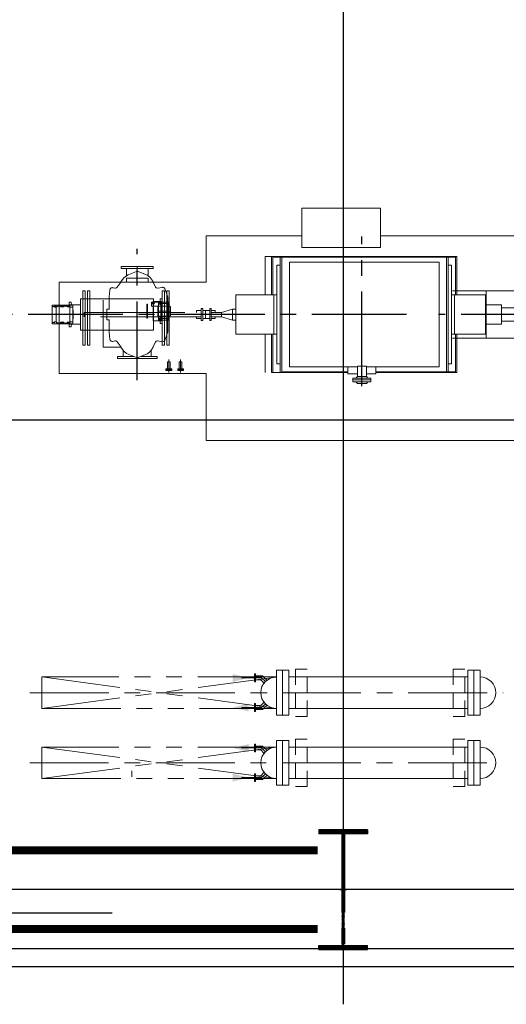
# Model space of a CAD drawing. Extents: x 18893 to 3351893, y -610358 to 406739.
# Tile 103 of 256: x 2110980 to 2117154, y -14821 to -2318. Entities that reach past the tile are written whole.
import ezdxf

# ---------------------------------------------------------------- set-up
doc = ezdxf.new("R2010")
doc.units = 0
doc.header["$LTSCALE"] = 800
doc.header["$MEASUREMENT"] = 0
for name, pattern in [('CENTER', [2, 1.25, -0.25, 0.25, -0.25]), ('CENTER2', [1.125, 0.75, -0.125, 0.125, -0.125]), ('DASHDOT', [1, 0.5, -0.25, 0, -0.25]), ('GTCHAIN', [24, 16, -3.2, 1.6, -3.2]), ('GTDASH', [12, 8, -4]), ('GTDOT', [6, 1.6, -4.4]), ('HIDDEN', [0.375, 0.25, -0.125]), ('PHANTOM', [2.5, 1.25, -0.25, 0.25, -0.25, 0.25, -0.25])]:
    doc.linetypes.add(name, pattern=pattern)
doc.layers.get('0').update_dxf_attribs({"linetype": 'CONTINUOUS'})
for name, color, linetype in [('0-7-COL', 2, 'CENTER'), ('BLDG_H', 9, 'CONTINUOUS'), ('CEN', 2, 'CENTER'), ('COL', 1, 'CENTER'), ('EQP', 1, 'CONTINUOUS'), ('GRID', 8, 'CENTER'), ('grid-20m', 53, 'CONTINUOUS'), ('HATCH', 9, 'CONTINUOUS'), ('MECH_EQ', 6, 'CONTINUOUS'), ('STR', 2, 'CONTINUOUS'), ('WALL', 6, 'CONTINUOUS')]:
    doc.layers.add(name, color=color, linetype=linetype)
doc.layers.add('DIM', color=4, linetype='CONTINUOUS', lineweight=13)
doc.layers.add('EQPT', color=8, linetype='CONTINUOUS', lineweight=9)

# ---------------------------------------------------------------- blocks, each defined once
blk = doc.blocks.new('AA')
at = {"color": 0, "linetype": 'ByBlock'}
blk.add_solid([(0, 0), (-4, 1), (-4, -1)], dxfattribs=at)
blk = doc.blocks.new('BFP')
at = {"layer": '0-7-COL', "linetype": 'CENTER2', "ltscale": 2}
for p, q in [((63870, 129130), (63870, 127233)), ((61411, 128222), (62896, 128222)), ((63303, 128222), (68547, 128222))]:
    blk.add_line(p, q, dxfattribs=at)
at = {"layer": 'CEN'}
blk.add_line((66720, 129055), (66720, 127389), dxfattribs=at)
at = {"layer": 'DIM', "color": 1, "flags": 128}
for points in [[(65845, 127809), (67710, 127809), (67710, 128969), (65845, 128969), (65845, 129822), (58040, 129822), (58040, 129680)], [(58040, 127780), (58040, 127222), (63633, 127222), (63633, 127372), (64633, 127372), (64633, 127222), (65845, 127222), (65845, 127809)]]:
    blk.add_lwpolyline(points, dxfattribs=at)
at = {"layer": 'DIM', "color": 1}
blk.add_lwpolyline([(63633, 127372), (64633, 127372), (64633, 126872), (63633, 126872)], close=True, dxfattribs=at)
at = {"layer": 'EQPT', "linetype": 'GTDASH'}
for p, q in [((63984, 129076), (63755, 129076)), ((63755, 129076), (63755, 129052)), ((63755, 129028), (63755, 129052)), ((63755, 129052), (63984, 129052)), ((63755, 129052), (63984, 129052)), ((63984, 129028), (63755, 129028)), ((63813, 129096), (63793, 129076)), ((63813, 129008), (63793, 129028)), ((63927, 129096), (63813, 129096)), ((63927, 129096), (63947, 129076)), ((63927, 129008), (63947, 129028)), ((63984, 129052), (63984, 129076)), ((63984, 129052), (63984, 129028)), ((63813, 128878), (63813, 129008)), ((63927, 129008), (63813, 129008)), ((63927, 128878), (63927, 129008)), ((63927, 128878), (63813, 128878)), ((66972, 128781), (66467, 128781)), ((66467, 128781), (66467, 128755)), ((66972, 128755), (66972, 128781)), ((66467, 128755), (66677, 128755)), ((66542, 128673), (66542, 128755)), ((66762, 128755), (66972, 128755)), ((66898, 128680), (66898, 128755)), ((66583, 127731), (66583, 127638)), ((66856, 127729), (66856, 127638)), ((66517, 127612), (66517, 127638)), ((66517, 127638), (66922, 127638)), ((66922, 127612), (66517, 127612)), ((66922, 127638), (66922, 127612))]:
    blk.add_line(p, q, dxfattribs=at)
at = {"layer": 'EQPT', "linetype": 'GTCHAIN'}
for p, q in [((63870, 128878), (63870, 129052)), ((66170, 128956), (66170, 128791)), ((66320, 128956), (66320, 128791)), ((66720, 128769), (66720, 128781)), ((66720, 127674), (66720, 127612))]:
    blk.add_line(p, q, dxfattribs=at)
at = {"layer": 'EQPT'}
for p, q in [((63694, 128957), (62665, 128957)), ((62665, 128957), (62665, 128471)), ((62773, 128949), (62680, 128949)), ((62680, 128949), (62680, 128471)), ((62773, 127495), (62773, 128949)), ((62773, 128949), (62796, 128949)), ((63694, 128949), (62796, 128949)), ((62796, 128949), (62796, 127495)), ((63694, 128973), (63694, 128887)), ((63813, 128973), (63694, 128973)), ((63870, 128973), (63870, 128973)), ((64047, 128973), (63927, 128973)), ((64047, 128887), (64047, 128973)), ((65015, 128957), (64047, 128957)), ((64884, 128949), (64047, 128949)), ((64884, 127495), (64884, 128949)), ((64907, 128949), (64907, 127495)), ((65000, 128471), (65000, 128949)), ((65015, 128471), (65015, 128957)), ((65097, 128471), (65097, 128957)), ((66153, 128912), (66153, 128822)), ((66187, 128912), (66187, 128822)), ((66303, 128912), (66303, 128822)), ((66337, 128912), (66337, 128822)), ((62773, 128847), (62733, 128847)), ((62733, 128847), (62733, 127597)), ((62890, 127557), (62890, 128887)), ((62890, 128887), (63813, 128887)), ((63870, 128887), (63870, 128887)), ((63927, 128887), (64790, 128887)), ((64790, 128887), (64790, 127557)), ((64907, 128847), (64947, 128847)), ((64947, 128847), (64947, 127597)), ((66153, 128822), (66187, 128822)), ((66303, 128822), (66337, 128822)), ((66939, 128783), (66939, 128786)), ((66529, 128657), (66525, 128650)), ((66556, 128692), (66529, 128657)), ((66591, 128719), (66556, 128692)), ((66614, 128730), (66591, 128719)), ((66709, 128767), (66614, 128730)), ((66720, 128769), (66709, 128767)), ((66731, 128767), (66720, 128769)), ((66835, 128725), (66731, 128767)), ((66856, 128715), (66835, 128725)), ((66891, 128688), (66856, 128715)), ((66908, 128667), (66891, 128688)), ((66930, 128637), (66908, 128667)), ((66371, 128548), (66349, 128494)), ((66372, 128552), (66371, 128548)), ((66383, 128563), (66372, 128552)), ((66398, 128567), (66383, 128563)), ((66404, 128567), (66398, 128567)), ((66458, 128556), (66404, 128567)), ((66464, 128555), (66458, 128556)), ((66479, 128559), (66464, 128555)), ((66490, 128571), (66479, 128559)), ((66523, 128637), (66490, 128572)), ((66490, 128572), (66490, 128571)), ((66525, 128650), (66519, 128637)), ((66973, 128568), (66924, 128637)), ((67152, 128637), (66924, 128637)), ((66982, 128560), (66973, 128568)), ((66997, 128556), (66982, 128560)), ((67005, 128557), (66997, 128556)), ((67029, 128563), (67005, 128557)), ((67036, 128564), (67029, 128563)), ((67051, 128560), (67036, 128564)), ((67062, 128549), (67051, 128560)), ((67066, 128536), (67062, 128549)), ((67070, 128494), (67066, 128536)), ((67152, 128404), (67152, 128637)), ((67350, 128610), (67320, 128610)), ((67320, 128610), (67320, 128422)), ((67350, 128422), (67350, 128610)), ((67410, 128610), (67380, 128610)), ((67380, 128610), (67380, 128422)), ((67410, 128422), (67410, 128610)), ((61588, 128522), (62718, 128522)), ((62293, 128522), (62293, 127922)), ((62692, 128471), (62300, 128471)), ((62300, 128471), (62300, 127973)), ((62733, 128472), (62693, 128472)), ((62693, 128472), (62693, 127972)), ((64947, 128472), (64987, 128472)), ((64987, 128472), (64987, 127972)), ((64987, 128471), (65467, 128471)), ((65467, 128471), (65467, 127973)), ((66349, 128494), (66330, 128443)), ((66330, 128443), (66330, 128441)), ((66330, 128441), (66330, 128002)), ((67075, 128444), (67070, 128494)), ((67075, 128441), (67075, 128444)), ((67075, 128404), (67075, 128441)), ((67439, 128422), (67152, 128422)), ((67439, 128022), (67439, 128422)), ((62293, 128346), (62300, 128346)), ((65467, 128292), (65513, 128292)), ((65799, 128297), (65781, 128297)), ((65781, 128297), (65781, 128147)), ((65799, 128147), (65799, 128297)), ((65907, 128297), (65889, 128297)), ((65889, 128297), (65889, 128147)), ((65907, 128147), (65907, 128297)), ((67577, 128346), (67439, 128346)), ((67557, 128380), (67553, 128346)), ((67582, 128380), (67557, 128380)), ((67577, 128098), (67577, 128346)), ((67799, 128342), (67577, 128342)), ((67586, 128340), (67577, 128337)), ((67577, 128319), (67606, 128319)), ((67582, 128342), (67582, 128380)), ((67586, 128333), (67582, 128331)), ((67582, 128325), (67582, 128331)), ((67592, 128325), (67582, 128325)), ((67596, 128336), (67586, 128340)), ((67591, 128331), (67586, 128333)), ((67592, 128327), (67591, 128331)), ((67592, 128325), (67592, 128327)), ((67600, 128327), (67596, 128336)), ((67597, 128319), (67600, 128327)), ((67606, 128319), (67608, 128322)), ((67608, 128322), (67610, 128330)), ((67647, 128330), (67610, 128330)), ((67647, 128330), (67650, 128322)), ((67650, 128322), (67652, 128319)), ((67652, 128319), (67691, 128319)), ((67662, 128336), (67658, 128327)), ((67658, 128327), (67661, 128319)), ((67671, 128340), (67662, 128336)), ((67665, 128331), (67663, 128327)), ((67663, 128327), (67665, 128323)), ((67669, 128333), (67665, 128331)), ((67676, 128322), (67665, 128323)), ((67670, 128332), (67669, 128333)), ((67671, 128333), (67670, 128332)), ((67681, 128336), (67671, 128340)), ((67676, 128331), (67671, 128333)), ((67677, 128327), (67676, 128331)), ((67676, 128322), (67677, 128327)), ((67685, 128327), (67681, 128336)), ((67682, 128319), (67685, 128327)), ((67691, 128319), (67693, 128322)), ((67693, 128322), (67695, 128330)), ((67695, 128330), (67733, 128330)), ((67733, 128330), (67735, 128322)), ((67735, 128322), (67737, 128319)), ((67737, 128319), (67747, 128319)), ((67747, 128336), (67743, 128327)), ((67743, 128327), (67746, 128319)), ((67756, 128340), (67747, 128336)), ((67747, 128319), (67749, 128315)), ((67747, 128124), (67747, 128319)), ((67748, 128316), (67755, 128314)), ((67749, 128315), (67752, 128314)), ((67752, 128314), (67770, 128314)), ((67766, 128336), (67756, 128340)), ((67758, 128314), (67766, 128317)), ((67770, 128327), (67766, 128336)), ((67766, 128317), (67770, 128327)), ((67770, 128314), (67778, 128322)), ((67778, 128322), (67779, 128325)), ((67799, 128325), (67779, 128325)), ((67799, 128325), (67799, 128342)), ((67799, 128119), (67799, 128325)), ((65513, 128152), (65467, 128152)), ((65773, 128272), (65733, 128272)), ((65733, 128272), (65733, 128250)), ((65733, 128257), (65733, 128250)), ((65733, 128194), (65733, 128172)), ((65733, 128194), (65733, 128187)), ((65733, 128172), (65773, 128172)), ((65773, 128272), (65781, 128272)), ((65773, 128172), (65781, 128172)), ((65889, 128272), (65799, 128272)), ((65889, 128172), (65799, 128172)), ((65967, 128272), (65907, 128272)), ((65907, 128172), (65967, 128172)), ((65967, 128250), (65967, 128272)), ((65967, 128172), (65967, 128194)), ((62293, 128097), (62300, 128097)), ((65781, 128147), (65799, 128147)), ((65889, 128147), (65907, 128147)), ((67075, 128003), (67075, 128039)), ((67439, 128098), (67577, 128098)), ((67553, 128098), (67547, 128098)), ((67557, 128064), (67553, 128098)), ((67582, 128064), (67557, 128064)), ((67606, 128124), (67577, 128124)), ((67577, 128107), (67586, 128103)), ((67577, 128102), (67799, 128102)), ((67592, 128119), (67582, 128119)), ((67582, 128119), (67582, 128112)), ((67582, 128112), (67586, 128111)), ((67582, 128102), (67582, 128064)), ((67586, 128111), (67591, 128112)), ((67586, 128103), (67596, 128107)), ((67591, 128112), (67592, 128117)), ((67592, 128117), (67592, 128119)), ((67596, 128107), (67600, 128117)), ((67600, 128117), (67597, 128124)), ((67608, 128122), (67606, 128124)), ((67610, 128114), (67608, 128122)), ((67610, 128114), (67647, 128114)), ((67650, 128122), (67647, 128114)), ((67652, 128124), (67650, 128122)), ((67691, 128124), (67652, 128124)), ((67661, 128124), (67658, 128117)), ((67658, 128117), (67662, 128107)), ((67662, 128107), (67671, 128103)), ((67667, 128121), (67665, 128117)), ((67665, 128117), (67667, 128112)), ((67676, 128121), (67667, 128121)), ((67667, 128112), (67671, 128111)), ((67671, 128111), (67676, 128112)), ((67671, 128103), (67681, 128107)), ((67677, 128117), (67676, 128121)), ((67676, 128112), (67677, 128117)), ((67681, 128107), (67685, 128117)), ((67685, 128117), (67682, 128124)), ((67693, 128122), (67691, 128124)), ((67695, 128114), (67693, 128122)), ((67695, 128114), (67733, 128114)), ((67735, 128122), (67733, 128114)), ((67737, 128124), (67735, 128122)), ((67747, 128124), (67737, 128124)), ((67746, 128124), (67743, 128117)), ((67743, 128117), (67747, 128107)), ((67749, 128128), (67747, 128124)), ((67747, 128107), (67756, 128103)), ((67755, 128130), (67748, 128127)), ((67752, 128130), (67749, 128128)), ((67750, 128117), (67752, 128121)), ((67752, 128112), (67750, 128117)), ((67770, 128130), (67752, 128130)), ((67752, 128121), (67756, 128123)), ((67756, 128111), (67752, 128112)), ((67756, 128123), (67761, 128121)), ((67761, 128112), (67756, 128111)), ((67756, 128103), (67766, 128107)), ((67766, 128126), (67758, 128130)), ((67761, 128121), (67762, 128117)), ((67762, 128117), (67761, 128112)), ((67770, 128117), (67766, 128126)), ((67766, 128107), (67770, 128117)), ((67778, 128122), (67770, 128130)), ((67779, 128119), (67778, 128122)), ((67779, 128119), (67799, 128119)), ((67799, 128102), (67799, 128119)), ((62718, 127922), (61588, 127922)), ((62300, 127973), (62692, 127973)), ((62665, 127973), (62665, 127487)), ((62680, 127973), (62680, 127495)), ((62693, 127972), (62733, 127972)), ((64987, 127972), (64947, 127972)), ((65467, 127973), (64987, 127972)), ((65000, 127495), (65000, 127973)), ((65015, 127487), (65015, 127973)), ((65097, 127487), (65097, 127973)), ((66330, 128002), (66330, 128000)), ((66330, 128000), (66349, 127949)), ((66349, 127949), (66371, 127895)), ((67062, 127895), (67066, 127907)), ((67066, 127907), (67070, 127949)), ((67070, 127949), (67075, 128000)), ((67075, 128000), (67075, 128003)), ((67152, 128022), (67439, 128022)), ((67320, 128022), (67320, 127920)), ((67320, 127920), (67350, 127920)), ((67350, 127920), (67350, 128022)), ((67380, 128022), (67380, 127920)), ((67380, 127920), (67410, 127920)), ((67410, 127920), (67410, 128022)), ((66371, 127895), (66372, 127891)), ((66372, 127891), (66383, 127880)), ((66383, 127880), (66398, 127876)), ((66398, 127876), (66404, 127877)), ((66404, 127877), (66458, 127888)), ((66458, 127888), (66464, 127888)), ((66464, 127888), (66479, 127884)), ((66479, 127884), (66490, 127873)), ((66490, 127873), (66490, 127872)), ((66490, 127872), (66523, 127807)), ((66519, 127807), (66525, 127793)), ((66525, 127793), (66529, 127786)), ((66529, 127786), (66556, 127751)), ((66891, 127756), (66908, 127776)), ((66908, 127776), (66930, 127807)), ((66924, 127807), (66973, 127875)), ((66973, 127875), (66982, 127884)), ((66982, 127884), (66997, 127888)), ((66997, 127888), (67005, 127887)), ((67005, 127887), (67029, 127881)), ((67029, 127881), (67036, 127880)), ((67036, 127880), (67051, 127884)), ((67051, 127884), (67062, 127895)), ((66556, 127751), (66591, 127724)), ((66591, 127724), (66614, 127713)), ((66614, 127713), (66709, 127676)), ((66709, 127676), (66720, 127674)), ((66720, 127674), (66731, 127676)), ((66731, 127676), (66835, 127718)), ((66835, 127718), (66856, 127729)), ((66856, 127729), (66891, 127756)), ((62733, 127597), (62773, 127597)), ((64790, 127557), (62890, 127557)), ((64947, 127597), (64907, 127597)), ((62665, 127487), (63663, 127487)), ((62680, 127495), (62773, 127495)), ((62796, 127495), (62773, 127495)), ((62796, 127495), (63663, 127495)), ((63557, 127495), (64884, 127495)), ((63557, 127487), (65015, 127487)), ((64907, 127495), (64884, 127495)), ((64907, 127495), (65000, 127495)), ((65015, 127487), (65097, 127487))]:
    blk.add_line(p, q, dxfattribs=at)
at = {"layer": 'EQPT', "linetype": 'GTDOT'}
for p, q in [((66313, 127920), (66313, 128610)), ((66313, 128610), (66343, 128610)), ((66343, 128610), (66343, 127920)), ((66373, 127920), (66373, 128610)), ((66373, 128610), (66403, 128610)), ((66403, 128610), (66403, 127920)), ((67152, 128422), (67152, 128637)), ((67152, 128422), (66514, 128422)), ((66514, 128422), (66514, 128222)), ((67075, 128404), (67075, 128346)), ((67152, 128039), (67152, 128404)), ((67320, 128422), (67320, 128022)), ((67350, 128022), (67350, 128422)), ((67380, 128422), (67380, 128022)), ((67410, 128022), (67410, 128422)), ((62100, 128307), (61622, 128307)), ((62100, 128346), (62100, 128097)), ((62293, 128346), (62100, 128346)), ((66321, 128244), (66321, 128294)), ((66321, 128294), (66452, 128294)), ((66321, 128272), (66321, 128294)), ((66321, 128294), (66452, 128294)), ((66326, 128288), (66322, 128279)), ((66322, 128279), (66325, 128272)), ((66336, 128292), (66326, 128288)), ((66331, 128284), (66329, 128279)), ((66329, 128279), (66331, 128283)), ((66331, 128274), (66329, 128279)), ((66329, 128279), (66331, 128274)), ((66331, 128280), (66330, 128278)), ((66330, 128278), (66330, 128278)), ((66336, 128286), (66331, 128284)), ((66331, 128283), (66336, 128285)), ((66341, 128281), (66331, 128281)), ((66331, 128281), (66331, 128280)), ((66345, 128288), (66336, 128292)), ((66341, 128284), (66336, 128286)), ((66336, 128285), (66340, 128283)), ((66340, 128283), (66342, 128279)), ((66342, 128279), (66340, 128274)), ((66343, 128279), (66341, 128284)), ((66341, 128274), (66343, 128279)), ((66349, 128279), (66345, 128288)), ((66346, 128272), (66349, 128279)), ((66428, 128337), (66403, 128337)), ((66403, 128337), (66403, 128294)), ((66406, 128055), (66406, 128303)), ((66406, 128303), (66516, 128303)), ((66419, 128288), (66415, 128279)), ((66415, 128279), (66418, 128272)), ((66429, 128292), (66419, 128288)), ((66424, 128284), (66422, 128279)), ((66422, 128279), (66424, 128283)), ((66424, 128274), (66422, 128279)), ((66422, 128279), (66424, 128274)), ((66429, 128286), (66424, 128284)), ((66424, 128283), (66429, 128285)), ((66428, 128294), (66428, 128337)), ((66428, 128277), (66428, 128285)), ((66434, 128277), (66428, 128277)), ((66438, 128288), (66429, 128292)), ((66434, 128284), (66429, 128286)), ((66429, 128285), (66433, 128283)), ((66433, 128283), (66435, 128279)), ((66435, 128279), (66433, 128274)), ((66436, 128279), (66434, 128284)), ((66434, 128274), (66436, 128279)), ((66434, 128276), (66434, 128277)), ((66442, 128279), (66438, 128288)), ((66438, 128269), (66442, 128279)), ((66452, 128294), (66452, 128244)), ((66452, 128294), (66452, 128266)), ((66516, 128303), (66516, 128055)), ((67075, 128297), (67075, 128346)), ((67076, 128292), (67075, 128297)), ((67078, 128291), (67076, 128292)), ((67080, 128290), (67078, 128291)), ((67105, 128290), (67080, 128290)), ((67105, 128154), (67105, 128290)), ((67439, 128098), (67439, 128346)), ((67532, 128277), (67536, 128278)), ((67536, 128277), (67532, 128277)), ((67532, 128277), (67532, 128222)), ((67532, 128167), (67532, 128277)), ((67537, 128318), (67536, 128318)), ((67536, 128318), (67536, 128277)), ((67536, 128278), (67537, 128282)), ((67547, 128342), (67537, 128342)), ((67537, 128342), (67537, 128318)), ((67577, 128342), (67537, 128342)), ((67537, 128342), (67537, 128315)), ((67562, 128315), (67537, 128315)), ((67537, 128315), (67537, 128129)), ((67553, 128346), (67547, 128346)), ((67547, 128346), (67547, 128342)), ((67566, 128316), (67562, 128315)), ((67567, 128319), (67566, 128316)), ((67567, 128319), (67570, 128316)), ((67570, 128316), (67577, 128319)), ((67577, 128336), (67573, 128327)), ((67573, 128327), (67576, 128319)), ((67577, 128337), (67577, 128336)), ((67799, 128342), (67582, 128342)), ((67710, 128342), (67710, 128102)), ((67799, 128292), (67799, 128342)), ((67799, 128222), (67799, 128292)), ((65650, 128250), (65781, 128250)), ((65781, 128194), (65650, 128194)), ((65856, 128272), (65856, 128172)), ((65907, 128250), (67395, 128250)), ((67395, 128194), (65907, 128194)), ((66319, 128247), (66297, 128235)), ((66297, 128235), (66318, 128247)), ((66297, 128235), (66297, 128234)), ((66297, 128234), (66297, 128235)), ((66297, 128234), (66297, 128179)), ((66297, 128123), (66297, 128234)), ((66297, 128123), (66297, 128179)), ((66297, 128179), (66456, 128179)), ((66318, 128247), (66319, 128248)), ((66319, 128248), (66321, 128252)), ((66320, 128248), (66319, 128247)), ((66321, 128250), (66320, 128248)), ((66323, 128272), (66321, 128272)), ((66321, 128083), (66321, 128272)), ((66452, 128244), (66321, 128244)), ((66323, 128272), (66324, 128267)), ((66324, 128267), (66326, 128267)), ((66325, 128272), (66333, 128272)), ((66346, 128272), (66325, 128272)), ((66326, 128267), (66346, 128267)), ((66341, 128275), (66330, 128275)), ((66336, 128272), (66331, 128274)), ((66331, 128274), (66333, 128272)), ((66340, 128274), (66336, 128272)), ((66338, 128272), (66341, 128274)), ((66338, 128272), (66347, 128272)), ((66346, 128267), (66347, 128267)), ((66347, 128267), (66349, 128272)), ((66349, 128272), (66416, 128272)), ((66416, 128272), (66417, 128267)), ((66417, 128267), (66419, 128267)), ((66418, 128272), (66421, 128272)), ((66421, 128272), (66418, 128272)), ((66419, 128267), (66421, 128267)), ((66421, 128272), (66422, 128268)), ((66421, 128271), (66421, 128272)), ((66421, 128272), (66421, 128272)), ((66422, 128268), (66421, 128271)), ((66421, 128123), (66421, 128267)), ((66421, 128266), (66429, 128263)), ((66422, 128268), (66427, 128266)), ((66429, 128272), (66424, 128274)), ((66424, 128274), (66429, 128271)), ((66426, 128266), (66432, 128266)), ((66430, 128266), (66427, 128266)), ((66433, 128274), (66429, 128272)), ((66429, 128272), (66434, 128274)), ((66429, 128263), (66436, 128266)), ((66430, 128266), (66438, 128269)), ((66452, 128266), (66436, 128266)), ((66452, 128092), (66452, 128266)), ((66452, 128242), (66452, 128244)), ((66453, 128238), (66452, 128242)), ((66453, 128238), (66452, 128242)), ((66456, 128237), (66453, 128238)), ((66456, 128237), (66453, 128238)), ((66456, 128237), (66457, 128237)), ((66456, 128179), (66456, 128237)), ((66457, 128237), (66456, 128237)), ((66456, 128179), (66456, 128121)), ((66457, 128237), (66457, 128121)), ((66457, 128121), (66457, 128237)), ((66514, 128222), (66514, 128022)), ((66588, 128089), (66588, 128269)), ((66588, 128269), (66600, 128269)), ((66600, 128269), (66600, 128089)), ((67075, 128147), (67076, 128152)), ((67076, 128152), (67078, 128152)), ((67078, 128152), (67080, 128154)), ((67080, 128154), (67105, 128154)), ((67395, 128250), (67395, 128194)), ((67532, 128167), (67532, 128222)), ((67532, 128222), (67702, 128222)), ((67536, 128167), (67532, 128167)), ((67536, 128165), (67532, 128167)), ((67536, 128126), (67536, 128167)), ((67537, 128162), (67536, 128165)), ((67747, 128222), (67799, 128222)), ((67799, 128222), (67799, 128152)), ((67799, 128102), (67799, 128152)), ((61622, 128137), (62100, 128137)), ((62100, 128097), (62293, 128097)), ((66297, 128122), (66297, 128123)), ((66318, 128110), (66297, 128123)), ((66297, 128123), (66297, 128123)), ((66319, 128110), (66297, 128122)), ((66319, 128109), (66318, 128110)), ((66320, 128109), (66319, 128110)), ((66321, 128106), (66319, 128109)), ((66321, 128107), (66320, 128109)), ((66321, 128064), (66321, 128114)), ((66321, 128114), (66452, 128114)), ((66408, 128083), (66321, 128083)), ((66452, 128064), (66321, 128064)), ((66323, 128086), (66324, 128090)), ((66349, 128086), (66323, 128086)), ((66324, 128090), (66326, 128091)), ((66326, 128091), (66346, 128091)), ((66329, 128079), (66331, 128083)), ((66331, 128074), (66329, 128079)), ((66331, 128078), (66330, 128079)), ((66330, 128079), (66330, 128079)), ((66331, 128083), (66336, 128085)), ((66331, 128077), (66331, 128078)), ((66341, 128077), (66331, 128077)), ((66336, 128072), (66331, 128074)), ((66336, 128085), (66340, 128083)), ((66340, 128074), (66336, 128072)), ((66340, 128083), (66342, 128079)), ((66342, 128079), (66340, 128074)), ((66346, 128091), (66347, 128090)), ((66347, 128090), (66349, 128086)), ((66403, 128021), (66403, 128064)), ((66516, 128055), (66406, 128055)), ((66412, 128086), (66408, 128086)), ((66408, 128086), (66408, 128064)), ((66408, 128064), (66539, 128064)), ((66412, 128086), (66409, 128079)), ((66409, 128079), (66413, 128069)), ((66421, 128085), (66412, 128085)), ((66413, 128069), (66423, 128065)), ((66417, 128090), (66416, 128086)), ((66416, 128086), (66421, 128086)), ((66416, 128079), (66418, 128084)), ((66418, 128074), (66416, 128079)), ((66419, 128091), (66417, 128090)), ((66421, 128083), (66417, 128083)), ((66418, 128084), (66423, 128086)), ((66423, 128072), (66418, 128074)), ((66421, 128091), (66419, 128091)), ((66421, 128091), (66421, 128122)), ((66429, 128095), (66421, 128091)), ((66421, 128087), (66422, 128090)), ((66421, 128086), (66421, 128087)), ((66421, 128085), (66421, 128083)), ((66426, 128091), (66422, 128089)), ((66422, 128090), (66425, 128091)), ((66422, 128079), (66424, 128083)), ((66424, 128074), (66422, 128079)), ((66423, 128086), (66428, 128084)), ((66428, 128074), (66423, 128072)), ((66423, 128065), (66432, 128069)), ((66424, 128083), (66429, 128085)), ((66429, 128072), (66424, 128074)), ((66432, 128088), (66425, 128091)), ((66428, 128084), (66430, 128079)), ((66434, 128081), (66428, 128081)), ((66428, 128081), (66428, 128073)), ((66430, 128079), (66428, 128074)), ((66428, 128064), (66428, 128021)), ((66436, 128092), (66429, 128095)), ((66429, 128085), (66433, 128083)), ((66433, 128074), (66429, 128072)), ((66436, 128079), (66432, 128088)), ((66432, 128069), (66436, 128079)), ((66433, 128083), (66435, 128079)), ((66435, 128079), (66433, 128074)), ((66434, 128082), (66434, 128081)), ((66452, 128092), (66436, 128092)), ((66453, 128119), (66452, 128116)), ((66452, 128116), (66453, 128119)), ((66452, 128116), (66452, 128114)), ((66452, 128114), (66452, 128064)), ((66539, 128114), (66452, 128114)), ((66456, 128121), (66453, 128119)), ((66453, 128119), (66456, 128121)), ((66457, 128121), (66456, 128121)), ((66456, 128121), (66457, 128121)), ((66506, 128088), (66502, 128079)), ((66502, 128079), (66506, 128069)), ((66516, 128092), (66506, 128088)), ((66506, 128069), (66516, 128065)), ((66509, 128079), (66511, 128084)), ((66511, 128074), (66509, 128079)), ((66511, 128084), (66516, 128086)), ((66516, 128072), (66511, 128074)), ((66525, 128088), (66516, 128092)), ((66516, 128086), (66521, 128084)), ((66521, 128074), (66516, 128072)), ((66516, 128065), (66525, 128069)), ((66521, 128084), (66523, 128079)), ((66523, 128079), (66521, 128074)), ((66529, 128079), (66525, 128088)), ((66525, 128069), (66529, 128079)), ((66539, 128064), (66539, 128114)), ((66600, 128089), (66588, 128089)), ((67075, 128039), (67075, 128147)), ((67537, 128126), (67536, 128126)), ((67537, 128129), (67562, 128129)), ((67537, 128129), (67537, 128102)), ((67537, 128126), (67537, 128102)), ((67537, 128102), (67547, 128102)), ((67537, 128102), (67577, 128102)), ((67547, 128098), (67547, 128102)), ((67562, 128129), (67566, 128127)), ((67566, 128127), (67567, 128124)), ((67570, 128127), (67567, 128124)), ((67577, 128124), (67570, 128127)), ((67576, 128125), (67573, 128117)), ((67573, 128117), (67577, 128107)), ((67577, 128107), (67577, 128107)), ((67582, 128102), (67799, 128102)), ((66343, 127920), (66313, 127920)), ((66403, 127920), (66373, 127920)), ((66428, 128021), (66403, 128021)), ((66514, 128022), (67152, 128022)), ((66582, 127807), (66582, 127762)), ((66857, 127762), (66857, 127807)), ((66582, 127762), (66857, 127762))]:
    blk.add_line(p, q, dxfattribs=at)
at = {"layer": 'EQPT'}
for points in [[(66132, 128922), (66207, 128922), (66207, 128932), (66132, 128932)], [(66132, 128922), (66207, 128922), (66207, 128912), (66132, 128912)], [(66282, 128922), (66357, 128922), (66357, 128932), (66282, 128932)], [(66282, 128922), (66357, 128922), (66357, 128912), (66282, 128912)]]:
    blk.add_lwpolyline(points, close=True, dxfattribs=at)
at = {"layer": 'EQPT', "flags": 128}
blk.add_lwpolyline([(65650, 128250), (65513, 128292), (65513, 128152), (65650, 128194), (65650, 128250)], dxfattribs=at)
blk = doc.blocks.new('A$C1C927E47')
at = {"layer": 'COL'}
h = blk.add_hatch(dxfattribs=at)
h.set_pattern_fill('ANSI31', color=256, scale=100, style=0)
h.paths.add_polyline_path([(16, 0), (0, 0), (0, -710), (16, -710)])
h.paths.add_polyline_path([(16, 710), (0, 710), (0, 0), (16, 0)])
h.paths.add_polyline_path([(0, 710), (-16, 710), (-16, 0), (0, 0)])
h.paths.add_polyline_path([(0, 0), (-16, 0), (-16, -710), (0, -710)])
h.paths.add_polyline_path([(-310, -710), (-310, -760), (0, -760), (0, -710)])
h.paths.add_polyline_path([(310, -760), (310, -710), (0, -710), (0, -760)])
h.paths.add_polyline_path([(310, 710), (310, 760), (0, 760), (0, 710)])
h.paths.add_polyline_path([(-310, 760), (-310, 710), (0, 710), (0, 760)])
for p, q in [((310, 760), (-310, 760)), ((-310, 760), (-310, 710)), ((310, 760), (310, 710)), ((310, 710), (-310, 710)), ((-16, -710), (-16, 710)), ((16, -710), (16, 710)), ((-310, -710), (310, -710)), ((-310, -760), (-310, -710)), ((310, -760), (310, -710)), ((-310, -760), (310, -760))]:
    blk.add_line(p, q, dxfattribs=at)
at = {"layer": 'COL', "color": 2}
for p, q in [((0, -792), (0, 792)), ((44, 0), (-44, 0))]:
    blk.add_line(p, q, dxfattribs=at)

msp = doc.modelspace()

# ---------------------------------------------------------------- linework, layer by layer
msp.add_line((2112154.97, -13664.67), (2108893.69, -13664.67))
at = {"layer": 'BLDG_H', "linetype": 'Continuous', "lineweight": 5}
msp.add_line((2114118.56, -10864.67), (2114002.66, -10864.67), dxfattribs=at)
at = {"layer": 'BLDG_H', "color": 9, "linetype": 'Continuous', "lineweight": 5}
msp.add_line((2112403.97, -11933.56), (2112403.97, -11854.76), dxfattribs=at)
at = {"layer": 'CEN', "lineweight": 5}
for p, q in [((2111109.39, -10864.67), (2117114.95, -10864.67)), ((2111108.44, -11754.67), (2117089.75, -11754.67))]:
    msp.add_line(p, q, dxfattribs=at)
at = {"layer": 'GRID', "linetype": 'CENTER', "ltscale": 5000}
for p, q in [((2115084.97, 25178.7), (2115084.97, -14821.01)), ((2168111.29, -13364.67), (2072584.97, -13364.67))]:
    msp.add_line(p, q, dxfattribs=at)
at = {"layer": 'GRID', "lineweight": 5}
for p, q in [((2114049.93, -10676.43), (2113970.97, -10676.43)), ((2114096.75, -10723.25), (2114049.93, -10676.43)), ((2114049.93, -11052.9), (2113970.97, -11052.9)), ((2114096.75, -11006.09), (2114049.93, -11052.9)), ((2114049.93, -11566.43), (2113970.97, -11566.43)), ((2114096.75, -11613.25), (2114049.93, -11566.43)), ((2114049.93, -11942.9), (2113970.97, -11942.9)), ((2114096.75, -11896.09), (2114049.93, -11942.9))]:
    msp.add_line(p, q, dxfattribs=at)
at = {"layer": 'grid-20m', "linetype": 'PHANTOM', "ltscale": 12000}
msp.add_line((2246697.88, -7402.67), (1958909.84, -7402.67), dxfattribs=at)
at = {"layer": 'MECH_EQ', "lineweight": 5}
for p, q in [((2113970.97, -10626.43), (2113960.97, -10626.43)), ((2113960.97, -10626.43), (2113960.97, -10726.43)), ((2113970.97, -10626.43), (2113970.97, -10726.43)), ((2113970.97, -10726.43), (2113960.97, -10726.43)), ((2114060.29, -10651.43), (2113970.97, -10651.43)), ((2114039.58, -10701.43), (2113970.97, -10701.43)), ((2114079.07, -10740.93), (2114039.58, -10701.43)), ((2114114.43, -10705.57), (2114060.29, -10651.43)), ((2114392.94, -10664.67), (2116666.21, -10664.67)), ((2114079.07, -10988.41), (2114039.58, -11027.9)), ((2113960.97, -11102.9), (2113960.97, -11002.9)), ((2113970.97, -11002.9), (2113960.97, -11002.9)), ((2113970.97, -11102.9), (2113960.97, -11102.9)), ((2113970.97, -11102.9), (2113970.97, -11002.9)), ((2114039.58, -11027.9), (2113970.97, -11027.9)), ((2114060.29, -11077.9), (2113970.97, -11077.9)), ((2114114.43, -11023.77), (2114060.29, -11077.9)), ((2114392.94, -11064.67), (2116666.21, -11064.67)), ((2113960.97, -11516.43), (2113960.97, -11616.43)), ((2113970.97, -11516.43), (2113960.97, -11516.43)), ((2113970.97, -11616.43), (2113960.97, -11616.43)), ((2113970.97, -11516.43), (2113970.97, -11616.43)), ((2114060.29, -11541.43), (2113970.97, -11541.43)), ((2114039.58, -11591.43), (2113970.97, -11591.43)), ((2114079.07, -11630.93), (2114039.58, -11591.43)), ((2114114.43, -11595.57), (2114060.29, -11541.43)), ((2114392.94, -11554.67), (2116666.21, -11554.67)), ((2113970.97, -11892.9), (2113960.97, -11892.9)), ((2113960.97, -11992.9), (2113960.97, -11892.9)), ((2113970.97, -11992.9), (2113960.97, -11992.9)), ((2113970.97, -11992.9), (2113970.97, -11892.9)), ((2114039.58, -11917.9), (2113970.97, -11917.9)), ((2114060.29, -11967.9), (2113970.97, -11967.9)), ((2114079.07, -11878.41), (2114039.58, -11917.9)), ((2114114.43, -11913.77), (2114060.29, -11967.9)), ((2114392.94, -11954.67), (2116666.21, -11954.67))]:
    msp.add_line(p, q, dxfattribs=at)
at = {"layer": 'MECH_EQ', "color": 9, "linetype": 'PHANTOM', "lineweight": 5}
for p, q in [((2111260.97, -10664.67), (2111260.97, -11064.67)), ((2111260.97, -11064.67), (2114238.17, -10664.67)), ((2111260.97, -10664.67), (2114238.17, -11064.67)), ((2114238.17, -10664.67), (2111260.97, -10664.67)), ((2114238.17, -11064.67), (2114238.17, -10664.67)), ((2111260.97, -11064.67), (2114238.17, -11064.67)), ((2111260.97, -11554.67), (2111260.97, -11954.67)), ((2111260.97, -11954.67), (2114238.17, -11554.67)), ((2111260.97, -11554.67), (2114238.17, -11954.67)), ((2114238.17, -11554.67), (2111260.97, -11554.67)), ((2114238.17, -11954.67), (2114238.17, -11554.67)), ((2111260.97, -11954.67), (2114238.17, -11954.67))]:
    msp.add_line(p, q, dxfattribs=at)
at = {"layer": 'MECH_EQ', "lineweight": 5}
for points in [[(2114238.17, -11149.29), (2114238.17, -10580.04), (2114315.55, -10580.04), (2114315.55, -11149.29)], [(2114315.55, -11149.29), (2114315.55, -10580.04), (2114392.94, -10580.04), (2114392.94, -11149.29)], [(2116743.59, -11149.29), (2116743.59, -10580.04), (2116666.21, -10580.04), (2116666.21, -11149.29)], [(2116820.97, -11149.29), (2116820.97, -10580.04), (2116743.59, -10580.04), (2116743.59, -11149.29)], [(2114238.17, -12039.29), (2114238.17, -11470.04), (2114315.55, -11470.04), (2114315.55, -12039.29)], [(2114315.55, -12039.29), (2114315.55, -11470.04), (2114392.94, -11470.04), (2114392.94, -12039.29)], [(2116743.59, -12039.29), (2116743.59, -11470.04), (2116666.21, -11470.04), (2116666.21, -12039.29)], [(2116820.97, -12039.29), (2116820.97, -11470.04), (2116743.59, -11470.04), (2116743.59, -12039.29)]]:
    msp.add_lwpolyline(points, close=True, dxfattribs=at)
at = {"layer": 'MECH_EQ', "linetype": 'HIDDEN', "lineweight": 5}
for points in [[(2114628.97, -11164.67), (2114628.97, -10564.67), (2114478.97, -10564.67), (2114478.97, -11164.67)], [(2116629.97, -11164.67), (2116629.97, -10564.67), (2116479.97, -10564.67), (2116479.97, -11164.67)], [(2114628.97, -12054.67), (2114628.97, -11454.67), (2114478.97, -11454.67), (2114478.97, -12054.67)], [(2116629.97, -12054.67), (2116629.97, -11454.67), (2116479.97, -11454.67), (2116479.97, -12054.67)]]:
    msp.add_lwpolyline(points, close=True, dxfattribs=at)
at = {"layer": 'MECH_EQ', "lineweight": 5}
for points in [[(2114048.36, -10676.43), (2113792.44, -10676.43)], [(2114048.36, -11052.9), (2113792.44, -11052.9)], [(2114048.36, -11566.43), (2113792.44, -11566.43)], [(2114048.36, -11942.9), (2113792.44, -11942.9)]]:
    msp.add_lwpolyline(points, dxfattribs=at)
for centre, start, end in [((2114238.17, -10864.67), 90, 270), ((2116820.97, -10864.67), 270, 90), ((2114238.17, -11754.67), 90, 270), ((2116820.97, -11754.67), 270, 90)]:
    msp.add_arc(centre, 200, start, end, dxfattribs=at)
at = {"layer": 'STR', "color": 7, "linetype": 'DASHDOT', "lineweight": 5, "const_width": 100}
msp.add_lwpolyline([(2114759.97, -12864.67), (2105409.97, -12864.67)], dxfattribs=at)
at = {"layer": 'STR', "color": 7, "linetype": 'DASHDOT', "const_width": 100}
msp.add_lwpolyline([(2114759.97, -13864.67), (2105409.97, -13864.67)], dxfattribs=at)
at = {"layer": 'WALL'}
for p, q in [((2138084.97, -14114.67), (2073684.97, -14114.67)), ((2138084.97, -14344.67), (2073454.97, -14344.67))]:
    msp.add_line(p, q, dxfattribs=at)

# ---------------------------------------------------------------- block references
at = {"layer": 'EQP', "lineweight": 5, "rotation": 180}
msp.add_blockref('BFP', (2179191.22, 122159.54), dxfattribs=at)
at = {"layer": 'HATCH', "rotation": 180}
msp.add_blockref('A$C1C927E47', (2115084.97, -13364.67), dxfattribs=at)
at = {"layer": 'MECH_EQ', "lineweight": 5, "yscale": 50, "zscale": 50}
for p, xscale in [((2113882.4, -10676.43), 50), ((2113685.24, -11052.9), -50)]:
    msp.add_blockref('AA', p, dxfattribs=dict(at, xscale=xscale))
at = {"layer": 'MECH_EQ', "lineweight": 5, "yscale": 50, "zscale": 50, "rotation": 180}
for p, xscale in [((2113685.24, -11566.43), 50), ((2113882.4, -11942.9), -50)]:
    msp.add_blockref('AA', p, dxfattribs=dict(at, xscale=xscale))

doc.saveas('drawing.dxf')
